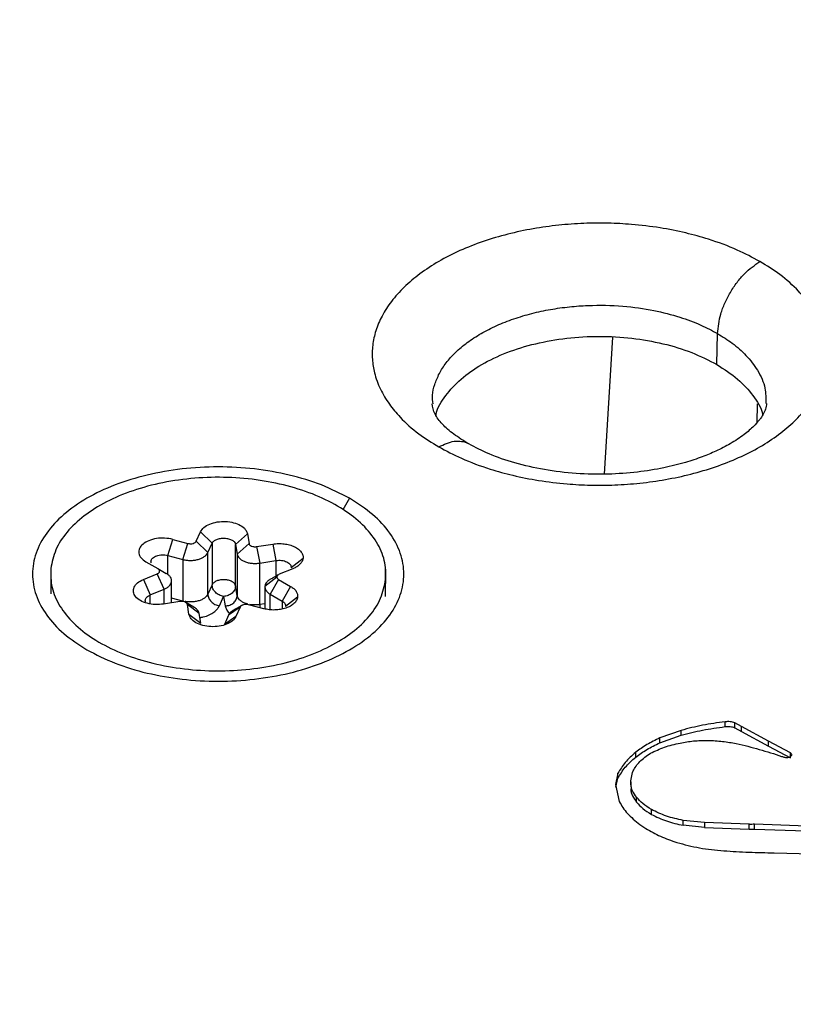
# Model space of a CAD drawing. Header units: millimetres. Extents: x 226 to 954, y 75 to 822.
# Tile 71 of 127: x 305 to 318, y 783 to 799. Entities that reach past the tile are written whole.
import ezdxf

# ---------------------------------------------------------------- set-up
doc = ezdxf.new("R2010")
doc.units = ezdxf.units.MM

msp = doc.modelspace()

# ---------------------------------------------------------------- linework, layer by layer
at = {"color": 179, "linetype": 'Continuous', "lineweight": 25}
for p, q in [((315.152, 793.732), (315.012, 791.445)), ((316.895, 793.275), (316.906, 793.793)), ((308.201, 790.324), (308.271, 790.48)), ((308.271, 790.48), (308.465, 790.288)), ((309.057, 790.444), (308.857, 790.27)), ((309.057, 790.444), (309.083, 790.283)), ((307.724, 790.085), (307.808, 790.354)), ((307.808, 790.354), (308.062, 790.286)), ((307.979, 790.018), (308.062, 790.286)), ((308.201, 790.324), (308.394, 790.132)), ((308.394, 790.132), (308.465, 790.288)), ((308.465, 790.288), (308.465, 789.594)), ((308.857, 790.27), (308.884, 790.109)), ((308.857, 789.576), (308.857, 790.27)), ((308.884, 790.109), (309.083, 790.283)), ((309.209, 790.233), (309.479, 790.275)), ((309.209, 790.233), (309.262, 789.958)), ((309.479, 790.275), (309.532, 790.001)), ((307.724, 790.085), (307.979, 790.018)), ((308.394, 789.438), (308.394, 790.132)), ((308.884, 790.109), (308.884, 789.415)), ((307.36, 789.979), (307.559, 789.866)), ((307.979, 790.018), (307.979, 789.324)), ((309.262, 789.958), (309.532, 790.001)), ((309.262, 789.264), (309.262, 789.958)), ((309.984, 790.034), (309.784, 789.88)), ((307.319, 789.684), (307.547, 789.778)), ((307.663, 789.52), (307.547, 789.778)), ((307.559, 789.866), (307.7, 789.785)), ((309.347, 789.574), (309.546, 789.728)), ((309.816, 789.864), (309.588, 789.771)), ((311.364, 789.614), (311.364, 789.858)), ((305.771, 789.69), (305.771, 789.445)), ((307.319, 789.684), (307.434, 789.427)), ((307.789, 789.294), (307.789, 789.661)), ((308.465, 789.594), (308.394, 789.438)), ((308.884, 789.415), (308.857, 789.576)), ((309.347, 789.55), (309.347, 789.191)), ((309.576, 789.683), (309.435, 789.437)), ((309.576, 789.683), (309.775, 789.569)), ((309.775, 789.569), (309.635, 789.324)), ((307.434, 789.427), (307.663, 789.52)), ((308.588, 789.245), (308.658, 789.401)), ((308.658, 789.401), (308.685, 789.241)), ((309.435, 789.437), (309.635, 789.324)), ((309.893, 789.386), (309.693, 789.232)), ((307.926, 789.316), (307.656, 789.273)), ((308.023, 789.301), (308.017, 789.304)), ((308.162, 789.221), (308.027, 789.299)), ((308.078, 789.105), (308.052, 789.266)), ((308.251, 789.113), (308.052, 789.266)), ((308.934, 789.224), (308.741, 789.09)), ((308.972, 789.257), (308.814, 789.166)), ((308.934, 789.224), (308.864, 789.068)), ((309.327, 789.195), (309.073, 789.262)), ((308.078, 789.105), (308.278, 788.952)), ((308.278, 788.952), (308.251, 789.113)), ((308.741, 789.09), (308.67, 788.934)), ((308.864, 789.068), (308.67, 788.934)), ((317.031, 787.225), (317.031, 787.307)), ((317.308, 787.226), (317.194, 787.29)), ((317.194, 787.208), (317.194, 787.29)), ((316.297, 787.163), (315.942, 787.036)), ((315.942, 786.955), (316.297, 787.081)), ((316.297, 787.081), (316.297, 787.163)), ((317.194, 787.208), (317.308, 787.144)), ((317.758, 786.983), (317.308, 787.226)), ((317.308, 787.144), (317.308, 787.226)), ((317.308, 787.144), (317.758, 786.901)), ((315.942, 786.955), (315.942, 787.036)), ((318.124, 786.786), (317.758, 786.983)), ((317.758, 786.901), (317.758, 786.983)), ((315.539, 786.716), (315.539, 786.797)), ((317.758, 786.901), (318.124, 786.704)), ((318.124, 786.704), (318.124, 786.786)), ((315.242, 786.446), (315.2, 786.256)), ((315.242, 786.364), (315.242, 786.446)), ((315.2, 786.256), (315.264, 785.974)), ((315.209, 786.216), (315.242, 786.364)), ((315.457, 786.303), (315.457, 786.221)), ((315.554, 785.964), (315.554, 786.046)), ((315.802, 785.76), (315.802, 785.841)), ((316.686, 785.622), (316.332, 785.659)), ((316.332, 785.577), (316.332, 785.659)), ((317.435, 785.595), (316.686, 785.622)), ((316.686, 785.622), (316.686, 785.54)), ((315.608, 785.593), (315.709, 785.525)), ((316.686, 785.54), (316.332, 785.577)), ((316.686, 785.54), (317.435, 785.514)), ((317.435, 785.514), (317.435, 785.595)), ((318.914, 785.546), (317.521, 785.595)), ((317.521, 785.514), (317.521, 785.595)), ((317.521, 785.514), (318.914, 785.464)), ((317.853, 785.116), (318.48, 785.098))]:
    msp.add_line(p, q, dxfattribs=at)
at = {"color": 8, "linetype": 'Continuous', "lineweight": 25}
for p, q in [((317.568, 792.619), (317.561, 792.302)), ((310.76, 791.04), (310.65, 790.85)), ((307.724, 789.767), (307.724, 790.085)), ((309.532, 790.001), (309.532, 789.739)), ((311.358, 789.644), (311.358, 789.399)), ((307.434, 789.278), (307.434, 789.427)), ((307.663, 789.274), (307.663, 789.52)), ((309.435, 789.177), (309.435, 789.437)), ((307.979, 789.324), (307.789, 789.374)), ((309.347, 789.277), (309.262, 789.264)), ((309.262, 789.264), (309.265, 789.211)), ((309.635, 789.324), (309.635, 789.19))]:
    msp.add_line(p, q, dxfattribs=at)
at = {"color": 179, "linetype": 'Continuous', "lineweight": 25}
for points, knots in [([(287.425, 777.569), (287.039, 777.797), (286.252, 778.262), (285.116, 779.013), (283.99, 779.824), (282.888, 780.7), (281.818, 781.644), (280.845, 782.608), (279.968, 783.584), (279.186, 784.566), (278.465, 785.603), (277.814, 786.694), (277.245, 787.839), (276.769, 789.036), (276.414, 790.228), (276.175, 791.409), (276.043, 792.572), (276.016, 793.763), (276.102, 794.98), (276.307, 796.217), (276.639, 797.47), (277.101, 798.732), (277.698, 799.997), (278.434, 801.257), (279.31, 802.506), (280.327, 803.737), (281.482, 804.94), (282.773, 806.11), (284.196, 807.237), (285.743, 808.315), (287.407, 809.338), (289.178, 810.298), (291.046, 811.191), (292.999, 812.012), (295.024, 812.758), (297.109, 813.425), (299.24, 814.012), (301.404, 814.518), (303.588, 814.942), (305.779, 815.287), (307.965, 815.554), (310.135, 815.745), (312.278, 815.864), (314.386, 815.913), (316.45, 815.898), (318.463, 815.822), (320.509, 815.684), (322.575, 815.479), (324.649, 815.204), (326.632, 814.876), (328.522, 814.5), (330.317, 814.083), (332.018, 813.632), (333.709, 813.126), (335.379, 812.564), (337.014, 811.947), (338.532, 811.31), (339.936, 810.66), (341.237, 810.004), (342.043, 809.55), (342.438, 809.327)], [0, 0, 0, 0, 0.013544, 0.027663, 0.04238, 0.057718, 0.073697, 0.090337, 0.10514, 0.120452, 0.136279, 0.15263, 0.169506, 0.186909, 0.204837, 0.220951, 0.237456, 0.254345, 0.271605, 0.289223, 0.307183, 0.325465, 0.344046, 0.362903, 0.382008, 0.401329, 0.420836, 0.440493, 0.460264, 0.480113, 0.5, 0.519887, 0.539736, 0.559507, 0.579164, 0.598671, 0.617992, 0.637097, 0.655954, 0.674535, 0.692817, 0.710777, 0.728395, 0.745655, 0.762544, 0.779049, 0.795163, 0.813091, 0.830494, 0.84737, 0.863721, 0.879548, 0.89486, 0.909663, 0.926303, 0.942282, 0.95762, 0.972337, 0.986456, 1, 1, 1, 1]), ([(287.197, 777.342), (287.596, 777.118), (288.409, 776.66), (289.72, 775.998), (291.136, 775.343), (292.666, 774.701), (294.315, 774.079), (295.999, 773.512), (297.704, 773.002), (299.419, 772.547), (301.229, 772.127), (303.135, 771.748), (305.134, 771.417), (307.225, 771.14), (309.308, 770.933), (311.371, 770.794), (313.401, 770.717), (315.482, 770.702), (317.607, 770.752), (319.768, 770.871), (321.956, 771.064), (324.16, 771.333), (326.369, 771.681), (328.571, 772.109), (330.752, 772.619), (332.901, 773.211), (334.862, 773.838), (336.636, 774.482), (338.23, 775.126), (339.772, 775.818), (341.257, 776.555), (342.677, 777.335), (344.028, 778.155), (345.305, 779.012), (346.504, 779.903), (347.62, 780.823), (348.736, 781.847), (349.822, 782.979), (350.847, 784.219), (351.73, 785.479), (352.472, 786.75), (353.075, 788.025), (353.541, 789.297), (353.875, 790.56), (354.082, 791.808), (354.168, 793.035), (354.141, 794.236), (354.009, 795.408), (353.767, 796.599), (353.409, 797.801), (352.93, 799.008), (352.356, 800.163), (351.7, 801.263), (350.972, 802.308), (350.184, 803.298), (349.299, 804.282), (348.318, 805.254), (347.24, 806.206), (346.129, 807.09), (344.993, 807.907), (343.847, 808.664), (343.054, 809.133), (342.666, 809.363)], [0, 0, 0, 0, 0.013544, 0.027663, 0.04238, 0.057718, 0.073697, 0.090336, 0.105139, 0.120451, 0.136278, 0.152628, 0.169504, 0.186908, 0.204835, 0.220949, 0.237454, 0.254342, 0.271602, 0.28922, 0.30718, 0.325462, 0.344043, 0.3629, 0.382004, 0.401326, 0.420832, 0.436548, 0.452342, 0.468195, 0.484088, 0.5, 0.515912, 0.531805, 0.547658, 0.563452, 0.579168, 0.598674, 0.617996, 0.6371, 0.655957, 0.674538, 0.69282, 0.71078, 0.728398, 0.745658, 0.762546, 0.779051, 0.795165, 0.813092, 0.830496, 0.847372, 0.863722, 0.879549, 0.894861, 0.909664, 0.926303, 0.942282, 0.95762, 0.972337, 0.986456, 1, 1, 1, 1]), ([(342.438, 809.327), (342.824, 809.099), (343.611, 808.634), (344.747, 807.883), (345.873, 807.073), (346.975, 806.196), (348.045, 805.252), (349.018, 804.288), (349.895, 803.312), (350.677, 802.33), (351.398, 801.294), (352.049, 800.202), (352.618, 799.058), (353.094, 797.861), (353.449, 796.668), (353.688, 795.487), (353.82, 794.325), (353.847, 793.133), (353.761, 791.916), (353.555, 790.679), (353.224, 789.426), (352.762, 788.164), (352.165, 786.9), (351.429, 785.639), (350.553, 784.39), (349.536, 783.159), (348.381, 781.956), (347.089, 780.787), (345.667, 779.659), (344.12, 778.581), (342.456, 777.558), (340.685, 776.598), (338.817, 775.705), (336.864, 774.884), (334.839, 774.138), (332.754, 773.471), (330.623, 772.884), (328.459, 772.379), (326.275, 771.954), (324.084, 771.609), (321.898, 771.342), (319.728, 771.151), (317.585, 771.032), (315.477, 770.983), (313.413, 770.998), (311.4, 771.074), (309.354, 771.212), (307.288, 771.417), (305.214, 771.692), (303.231, 772.02), (301.341, 772.396), (299.546, 772.813), (297.845, 773.264), (296.154, 773.77), (294.484, 774.332), (292.849, 774.95), (291.331, 775.586), (289.927, 776.236), (288.626, 776.892), (287.82, 777.346), (287.425, 777.569)], [0, 0, 0, 0, 0.013544, 0.027663, 0.04238, 0.057718, 0.073697, 0.090337, 0.10514, 0.120452, 0.136279, 0.15263, 0.169506, 0.186909, 0.204837, 0.220951, 0.237456, 0.254345, 0.271605, 0.289223, 0.307183, 0.325465, 0.344046, 0.362903, 0.382008, 0.401329, 0.420836, 0.440493, 0.460264, 0.480113, 0.5, 0.519887, 0.539736, 0.559507, 0.579164, 0.598671, 0.617992, 0.637097, 0.655954, 0.674535, 0.692817, 0.710777, 0.728395, 0.745655, 0.762544, 0.779049, 0.795163, 0.813091, 0.830494, 0.84737, 0.863721, 0.879548, 0.89486, 0.909663, 0.926303, 0.942282, 0.95762, 0.972337, 0.986456, 1, 1, 1, 1]), ([(351.061, 806.075), (351.495, 805.819), (352.377, 805.299), (353.659, 804.469), (354.933, 803.582), (356.188, 802.633), (357.417, 801.62), (358.611, 800.54), (359.674, 799.478), (360.613, 798.446), (361.436, 797.453), (362.214, 796.417), (362.941, 795.336), (363.605, 794.218), (364.201, 793.064), (364.723, 791.876), (365.17, 790.647), (365.52, 789.42), (365.779, 788.199), (365.949, 786.988), (366.034, 785.751), (366.027, 784.491), (365.925, 783.21), (365.722, 781.911), (365.414, 780.599), (364.998, 779.277), (364.47, 777.95), (363.828, 776.621), (363.07, 775.295), (362.193, 773.978), (361.199, 772.674), (360.087, 771.389), (358.858, 770.127), (357.515, 768.895), (356.061, 767.696), (354.5, 766.536), (352.837, 765.42), (351.076, 764.351), (349.226, 763.335), (347.292, 762.375), (345.283, 761.474), (343.206, 760.634), (341.071, 759.859), (338.886, 759.15), (336.659, 758.508), (334.401, 757.934), (332.119, 757.428), (329.823, 756.99), (327.521, 756.619), (325.221, 756.315), (322.931, 756.074), (320.658, 755.897), (318.409, 755.78), (316.19, 755.721), (314.007, 755.717), (311.864, 755.765), (309.766, 755.864), (307.638, 756.014), (305.487, 756.22), (303.322, 756.483), (301.23, 756.792), (299.211, 757.143), (297.279, 757.529), (295.433, 757.945), (293.673, 758.388), (291.986, 758.855), (290.218, 759.391), (288.389, 760.002), (286.519, 760.691), (284.764, 761.4), (283.12, 762.125), (281.583, 762.861), (280.145, 763.601), (279.244, 764.11), (278.802, 764.36)], [0, 0, 0, 0, 0.011574, 0.023568, 0.035997, 0.048875, 0.062216, 0.076032, 0.090336, 0.101898, 0.113772, 0.125962, 0.13847, 0.1513, 0.164216, 0.177444, 0.190984, 0.204836, 0.217695, 0.230806, 0.244164, 0.257765, 0.271603, 0.285669, 0.299957, 0.314456, 0.329156, 0.344045, 0.35911, 0.374337, 0.389711, 0.405216, 0.420835, 0.43655, 0.452344, 0.468196, 0.484088, 0.5, 0.515912, 0.531804, 0.547656, 0.56345, 0.579165, 0.594784, 0.610289, 0.625663, 0.64089, 0.655955, 0.670844, 0.685544, 0.700043, 0.714331, 0.728397, 0.742235, 0.755836, 0.769194, 0.782305, 0.795165, 0.809265, 0.823042, 0.836497, 0.849627, 0.862434, 0.874699, 0.886657, 0.898311, 0.909664, 0.923968, 0.937784, 0.951125, 0.964003, 0.976432, 0.988426, 1, 1, 1, 1]), ([(317.613, 794.996), (317.489, 795.062), (317.226, 795.203), (316.803, 795.359), (316.368, 795.479), (315.937, 795.565), (315.502, 795.617), (315.075, 795.64), (314.668, 795.636), (314.247, 795.606), (313.821, 795.547), (313.397, 795.456), (312.986, 795.334), (312.598, 795.181), (312.243, 795), (311.93, 794.795), (311.665, 794.571), (311.454, 794.334), (311.296, 794.089), (311.193, 793.843), (311.141, 793.6), (311.135, 793.365), (311.174, 793.119), (311.265, 792.867), (311.413, 792.619), (311.622, 792.367), (311.892, 792.123), (312.136, 791.971), (312.25, 791.9)], [0, 0, 0, 0, 0.042374, 0.090314, 0.12565, 0.163802, 0.204815, 0.23744, 0.271593, 0.307175, 0.344042, 0.382005, 0.420835, 0.460264, 0.5, 0.539736, 0.579165, 0.617995, 0.655958, 0.692825, 0.728407, 0.76256, 0.795185, 0.836198, 0.87435, 0.909686, 0.957626, 1, 1, 1, 1]), ([(312.25, 791.9), (312.374, 791.834), (312.637, 791.693), (313.06, 791.537), (313.495, 791.417), (313.926, 791.331), (314.361, 791.279), (314.788, 791.256), (315.195, 791.26), (315.616, 791.29), (316.042, 791.35), (316.466, 791.44), (316.877, 791.563), (317.265, 791.715), (317.62, 791.896), (317.933, 792.101), (318.198, 792.325), (318.409, 792.562), (318.567, 792.807), (318.67, 793.053), (318.722, 793.296), (318.728, 793.531), (318.689, 793.777), (318.598, 794.029), (318.45, 794.278), (318.241, 794.529), (317.971, 794.773), (317.727, 794.925), (317.613, 794.996)], [0, 0, 0, 0, 0.042374, 0.090314, 0.12565, 0.163802, 0.204815, 0.23744, 0.271593, 0.307175, 0.344042, 0.382005, 0.420835, 0.460264, 0.5, 0.539736, 0.579165, 0.617995, 0.655958, 0.692825, 0.728407, 0.76256, 0.795185, 0.836198, 0.87435, 0.909686, 0.957626, 1, 1, 1, 1]), ([(316.906, 793.793), (316.918, 793.9), (316.935, 794.065), (317.025, 794.302), (317.116, 794.482), (317.228, 794.649), (317.391, 794.841), (317.525, 794.935), (317.613, 794.996)], [0, 0, 0, 0, 0.239815, 0.368588, 0.499997, 0.631408, 0.760184, 1, 1, 1, 1]), ([(312.204, 792.425), (312.205, 792.435), (312.223, 792.549), (312.357, 792.758), (312.606, 793.038), (312.956, 793.282), (313.379, 793.483), (313.862, 793.632), (314.386, 793.724), (314.931, 793.755), (315.477, 793.724), (316, 793.631), (316.487, 793.485), (316.759, 793.345), (316.895, 793.275)], [0, 0, 0, 0, 0.008298, 0.098453, 0.188608, 0.278762, 0.368917, 0.459072, 0.549227, 0.639381, 0.729536, 0.819691, 0.909845, 1, 1, 1, 1]), ([(316.895, 793.275), (317.016, 793.197), (317.26, 793.04), (317.505, 792.758), (317.639, 792.551), (317.657, 792.439), (317.658, 792.431)], [0, 0, 0, 0, 0.325309, 0.650618, 0.975926, 1, 1, 1, 1]), ([(312.75, 791.949), (312.663, 792.003), (312.483, 792.116), (312.299, 792.283), (312.169, 792.45), (312.15, 792.563), (312.139, 792.62)], [0, 0, 0, 0, 0.2244128, 0.4671732, 0.7264885, 1, 1, 1, 1]), ([(317.724, 792.624), (317.72, 792.593), (317.713, 792.537), (317.676, 792.457), (317.634, 792.39), (317.586, 792.328), (317.504, 792.234), (317.351, 792.1), (317.137, 791.957), (316.897, 791.833), (316.644, 791.728), (316.354, 791.631), (315.994, 791.541), (315.56, 791.471), (315.066, 791.435), (314.538, 791.447), (314.011, 791.51), (313.521, 791.623), (313.09, 791.771), (312.861, 791.891), (312.75, 791.949)], [0, 0, 0, 0, 0.06128, 0.111537, 0.148832, 0.171717, 0.209379, 0.261885, 0.320336, 0.370162, 0.411377, 0.457115, 0.511629, 0.573865, 0.642249, 0.714748, 0.789008, 0.862622, 0.933481, 1, 1, 1, 1]), ([(310.76, 791.04), (310.608, 791.118), (310.305, 791.274), (309.76, 791.438), (309.176, 791.541), (308.567, 791.575), (307.959, 791.541), (307.374, 791.438), (306.834, 791.272), (306.361, 791.048), (305.973, 790.775), (305.685, 790.463), (305.507, 790.126), (305.448, 789.774), (305.507, 789.423), (305.686, 789.086), (305.97, 788.771), (306.24, 788.596), (306.375, 788.509)], [0, 0, 0, 0, 0.0625, 0.125, 0.1875, 0.25, 0.3125, 0.375, 0.4375, 0.5, 0.5625, 0.625, 0.6875, 0.75, 0.8125, 0.875, 0.9375, 1, 1, 1, 1]), ([(311.358, 789.644), (311.363, 789.75), (311.372, 789.962), (311.248, 790.274), (311.03, 790.566), (310.714, 790.828), (310.317, 791.05), (309.852, 791.222), (309.338, 791.339), (308.795, 791.396), (308.243, 791.39), (307.703, 791.323), (307.196, 791.195), (306.742, 791.014), (306.358, 790.784), (306.061, 790.516), (305.852, 790.22), (305.802, 790.01), (305.777, 789.905)], [0, 0, 0, 0, 0.0625, 0.125, 0.1875, 0.25, 0.3125, 0.375, 0.4375, 0.5, 0.5625, 0.625, 0.6875, 0.75, 0.8125, 0.875, 0.9375, 1, 1, 1, 1]), ([(306.375, 788.509), (306.527, 788.431), (306.83, 788.274), (307.375, 788.111), (307.959, 788.008), (308.568, 787.973), (309.176, 788.008), (309.761, 788.11), (310.301, 788.277), (310.774, 788.501), (311.162, 788.774), (311.45, 789.085), (311.628, 789.423), (311.687, 789.774), (311.628, 790.126), (311.449, 790.463), (311.165, 790.777), (310.895, 790.952), (310.76, 791.04)], [0, 0, 0, 0, 0.0625, 0.125, 0.1875, 0.25, 0.3125, 0.375, 0.4375, 0.5, 0.5625, 0.625, 0.6875, 0.75, 0.8125, 0.875, 0.9375, 1, 1, 1, 1]), ([(308.271, 790.48), (308.288, 790.506), (308.32, 790.556), (308.423, 790.614), (308.55, 790.649), (308.691, 790.657), (308.829, 790.636), (308.945, 790.59), (309.029, 790.523), (309.048, 790.47), (309.057, 790.444)], [0, 0, 0, 0, 0.125, 0.249999, 0.375, 0.5, 0.625, 0.75, 0.875, 1, 1, 1, 1]), ([(307.808, 790.354), (307.763, 790.362), (307.675, 790.38), (307.533, 790.371), (307.405, 790.336), (307.305, 790.277), (307.246, 790.203), (307.235, 790.122), (307.271, 790.042), (307.33, 790), (307.36, 789.979)], [0, 0, 0, 0, 0.125, 0.25, 0.375, 0.5, 0.625, 0.75, 0.875, 1, 1, 1, 1]), ([(308.465, 790.288), (308.473, 790.301), (308.489, 790.326), (308.54, 790.355), (308.604, 790.372), (308.675, 790.376), (308.743, 790.366), (308.801, 790.343), (308.844, 790.309), (308.853, 790.283), (308.857, 790.27)], [0, 0, 0, 0, 0.125, 0.2500005, 0.3750005, 0.5000001, 0.625, 0.7500002, 0.8750004, 1, 1, 1, 1]), ([(308.062, 790.286), (308.069, 790.285), (308.083, 790.282), (308.105, 790.28), (308.134, 790.282), (308.161, 790.29), (308.181, 790.302), (308.194, 790.312), (308.198, 790.32), (308.201, 790.324)], [0, 0, 0, 0, 0.125001, 0.250002, 0.374999, 0.625001, 0.75, 0.875002, 1, 1, 1, 1]), ([(309.083, 790.283), (309.084, 790.279), (309.086, 790.27), (309.095, 790.259), (309.113, 790.245), (309.137, 790.235), (309.166, 790.231), (309.187, 790.23), (309.202, 790.232), (309.209, 790.233)], [0, 0, 0, 0, 0.125001, 0.25, 0.375, 0.625001, 0.750001, 0.875001, 1, 1, 1, 1]), ([(309.479, 790.275), (309.51, 790.279), (309.573, 790.286), (309.67, 790.281), (309.761, 790.263), (309.842, 790.232), (309.909, 790.192), (309.957, 790.143), (309.985, 790.09), (309.984, 790.053), (309.984, 790.034)], [0, 0, 0, 0, 0.1249999, 0.2500002, 0.3749999, 0.4999999, 0.6249999, 0.7499997, 0.8749998, 1, 1, 1, 1]), ([(307.442, 789.99), (307.444, 789.999), (307.449, 790.017), (307.47, 790.042), (307.5, 790.064), (307.539, 790.081), (307.583, 790.092), (307.631, 790.097), (307.679, 790.095), (307.709, 790.088), (307.724, 790.085)], [0, 0, 0, 0, 0.125, 0.25, 0.375, 0.499999, 0.625001, 0.75, 0.875, 1, 1, 1, 1]), ([(307.979, 790.018), (307.999, 790.013), (308.04, 790.004), (308.106, 790.001), (308.171, 790.005), (308.233, 790.018), (308.29, 790.038), (308.337, 790.064), (308.374, 790.096), (308.387, 790.12), (308.394, 790.132)], [0, 0, 0, 0, 0.125, 0.25, 0.375, 0.500001, 0.625001, 0.749999, 0.875, 1, 1, 1, 1]), ([(308.884, 790.109), (308.887, 790.096), (308.894, 790.071), (308.922, 790.037), (308.961, 790.006), (309.011, 789.981), (309.068, 789.963), (309.132, 789.953), (309.198, 789.95), (309.241, 789.955), (309.262, 789.958)], [0, 0, 0, 0, 0.125, 0.25, 0.375, 0.5, 0.625, 0.75, 0.874999, 1, 1, 1, 1]), ([(305.777, 789.905), (305.772, 789.799), (305.763, 789.587), (305.887, 789.275), (306.105, 788.982), (306.421, 788.72), (306.818, 788.499), (307.283, 788.326), (307.797, 788.209), (308.34, 788.153), (308.893, 788.158), (309.432, 788.226), (309.939, 788.353), (310.393, 788.535), (310.777, 788.764), (311.074, 789.033), (311.283, 789.329), (311.333, 789.539), (311.358, 789.644)], [0, 0, 0, 0, 0.0625, 0.125, 0.1875, 0.25, 0.3125, 0.375, 0.4375, 0.5, 0.5625, 0.625, 0.6875, 0.75, 0.8125, 0.875, 0.9375, 1, 1, 1, 1]), ([(307.442, 789.99), (307.441, 789.981), (307.44, 789.971), (307.444, 789.962), (307.445, 789.96)], [0, 0, 0, 0, 0.849856, 1, 1, 1, 1]), ([(309.532, 790.001), (309.548, 790.003), (309.579, 790.006), (309.627, 790.003), (309.673, 789.994), (309.714, 789.979), (309.747, 789.959), (309.771, 789.935), (309.785, 789.908), (309.784, 789.889), (309.784, 789.88)], [0, 0, 0, 0, 0.125, 0.25, 0.375, 0.5, 0.625, 0.75, 0.875, 1, 1, 1, 1]), ([(309.984, 790.034), (309.979, 790.017), (309.971, 789.984), (309.935, 789.938), (309.884, 789.896), (309.839, 789.875), (309.816, 789.864)], [0, 0, 0, 0, 0.249999, 0.499999, 0.749999, 1, 1, 1, 1]), ([(307.547, 789.778), (307.553, 789.78), (307.564, 789.785), (307.577, 789.796), (307.585, 789.807), (307.589, 789.82), (307.589, 789.833), (307.583, 789.845), (307.574, 789.856), (307.564, 789.863), (307.559, 789.866)], [0, 0, 0, 0, 0.1249982, 0.2499972, 0.3749984, 0.4999989, 0.6250003, 0.7500005, 0.8749995, 1, 1, 1, 1]), ([(307.663, 789.52), (307.68, 789.528), (307.714, 789.544), (307.752, 789.575), (307.778, 789.61), (307.79, 789.647), (307.789, 789.685), (307.772, 789.722), (307.743, 789.756), (307.714, 789.775), (307.7, 789.785)], [0, 0, 0, 0, 0.125, 0.25, 0.375, 0.5, 0.625, 0.75, 0.875, 1, 1, 1, 1]), ([(309.567, 789.759), (309.536, 789.741), (309.482, 789.709), (309.446, 789.689), (309.43, 789.681)], [0, 0, 0, 0, 0.55898, 1, 1, 1, 1]), ([(309.588, 789.771), (309.582, 789.768), (309.571, 789.763), (309.559, 789.753), (309.549, 789.741), (309.547, 789.733), (309.546, 789.728)], [0, 0, 0, 0, 0.250005, 0.5000008, 0.7500011, 1, 1, 1, 1]), ([(309.546, 789.728), (309.546, 789.724), (309.546, 789.716), (309.552, 789.704), (309.561, 789.692), (309.571, 789.686), (309.576, 789.683)], [0, 0, 0, 0, 0.249995, 0.500001, 0.749999, 1, 1, 1, 1]), ([(307.656, 789.273), (307.61, 789.269), (307.518, 789.26), (307.38, 789.282), (307.263, 789.328), (307.181, 789.395), (307.144, 789.474), (307.156, 789.555), (307.213, 789.631), (307.283, 789.666), (307.319, 789.684)], [0, 0, 0, 0, 0.125, 0.25, 0.375, 0.5, 0.625, 0.75, 0.875, 1, 1, 1, 1]), ([(308.857, 789.576), (308.853, 789.589), (308.844, 789.615), (308.801, 789.649), (308.743, 789.672), (308.675, 789.682), (308.604, 789.678), (308.54, 789.661), (308.489, 789.632), (308.473, 789.607), (308.465, 789.594)], [0, 0, 0, 0, 0.1249996, 0.2499998, 0.375, 0.4999999, 0.6249995, 0.7499995, 0.875, 1, 1, 1, 1]), ([(308.658, 789.401), (308.633, 789.408), (308.582, 789.42), (308.518, 789.468), (308.474, 789.528), (308.468, 789.572), (308.465, 789.594)], [0, 0, 0, 0, 0.25, 0.499985, 0.749969, 1, 1, 1, 1]), ([(308.857, 789.576), (308.854, 789.554), (308.849, 789.511), (308.802, 789.454), (308.737, 789.413), (308.684, 789.405), (308.658, 789.401)], [0, 0, 0, 0, 0.250031, 0.500014, 0.749998, 1, 1, 1, 1]), ([(309.347, 789.574), (309.347, 789.562), (309.346, 789.537), (309.363, 789.5), (309.392, 789.466), (309.421, 789.447), (309.435, 789.437)], [0, 0, 0, 0, 0.25, 0.5, 0.75, 1, 1, 1, 1]), ([(309.431, 789.68), (309.428, 789.679), (309.409, 789.67), (309.384, 789.646), (309.356, 789.612), (309.35, 789.587), (309.347, 789.574)], [0, 0, 0, 0, 0.045788, 0.36386, 0.681929, 1, 1, 1, 1]), ([(309.775, 789.569), (309.794, 789.557), (309.833, 789.532), (309.872, 789.486), (309.894, 789.437), (309.893, 789.403), (309.893, 789.386)], [0, 0, 0, 0, 0.25, 0.5, 0.749999, 1, 1, 1, 1]), ([(307.351, 789.342), (307.353, 789.35), (307.357, 789.367), (307.375, 789.39), (307.4, 789.411), (307.423, 789.421), (307.434, 789.427)], [0, 0, 0, 0, 0.250001, 0.499999, 0.750003, 1, 1, 1, 1]), ([(308.394, 789.438), (308.397, 789.416), (308.403, 789.372), (308.448, 789.311), (308.512, 789.264), (308.562, 789.251), (308.588, 789.245)], [0, 0, 0, 0, 0.250031, 0.500015, 0.75, 1, 1, 1, 1]), ([(308.685, 789.241), (308.711, 789.244), (308.763, 789.252), (308.829, 789.293), (308.875, 789.35), (308.881, 789.393), (308.884, 789.415)], [0, 0, 0, 0, 0.250002, 0.499986, 0.749969, 1, 1, 1, 1]), ([(309.893, 789.386), (309.888, 789.368), (309.878, 789.331), (309.836, 789.281), (309.775, 789.237), (309.698, 789.204), (309.61, 789.181), (309.514, 789.172), (309.417, 789.175), (309.357, 789.188), (309.327, 789.195)], [0, 0, 0, 0, 0.125, 0.249999, 0.375, 0.5, 0.625, 0.75, 0.875, 1, 1, 1, 1]), ([(307.355, 789.31), (307.354, 789.312), (307.349, 789.322), (307.35, 789.332), (307.351, 789.342)], [0, 0, 0, 0, 0.121411, 1, 1, 1, 1]), ([(308.052, 789.266), (308.051, 789.27), (308.049, 789.278), (308.04, 789.29), (308.022, 789.303), (307.998, 789.313), (307.97, 789.318), (307.948, 789.318), (307.933, 789.317), (307.926, 789.316)], [0, 0, 0, 0, 0.125001, 0.25, 0.375, 0.625001, 0.750001, 0.875001, 1, 1, 1, 1]), ([(308.251, 789.113), (308.248, 789.126), (308.241, 789.151), (308.213, 789.185), (308.186, 789.209), (308.165, 789.219), (308.161, 789.22)], [0, 0, 0, 0, 0.309551, 0.619105, 0.928658, 1, 1, 1, 1]), ([(309.073, 789.262), (309.066, 789.264), (309.052, 789.267), (309.031, 789.268), (309.001, 789.266), (308.975, 789.259), (308.954, 789.247), (308.941, 789.236), (308.937, 789.228), (308.934, 789.224)], [0, 0, 0, 0, 0.125001, 0.249998, 0.374999, 0.625001, 0.75, 0.874997, 1, 1, 1, 1]), ([(309.635, 789.324), (309.644, 789.317), (309.664, 789.305), (309.683, 789.282), (309.694, 789.257), (309.694, 789.241), (309.693, 789.232)], [0, 0, 0, 0, 0.25, 0.500001, 0.750001, 1, 1, 1, 1]), ([(308.864, 789.068), (308.847, 789.043), (308.815, 788.992), (308.712, 788.934), (308.585, 788.899), (308.444, 788.891), (308.306, 788.912), (308.191, 788.959), (308.106, 789.025), (308.088, 789.078), (308.078, 789.105)], [0, 0, 0, 0, 0.125, 0.25, 0.374999, 0.5, 0.625, 0.75, 0.875, 1, 1, 1, 1]), ([(308.815, 789.165), (308.81, 789.163), (308.789, 789.151), (308.762, 789.126), (308.748, 789.102), (308.741, 789.09)], [0, 0, 0, 0, 0.136449, 0.568225, 1, 1, 1, 1]), ([(317.031, 787.307), (316.905, 787.29), (316.652, 787.255), (316.415, 787.194), (316.297, 787.163)], [0, 0, 0, 0, 0.5, 1, 1, 1, 1]), ([(317.194, 787.29), (317.182, 787.294), (317.158, 787.303), (317.102, 787.311), (317.06, 787.309), (317.031, 787.307)], [0, 0, 0, 0, 0.254151, 0.502596, 1, 1, 1, 1]), ([(316.297, 787.081), (316.415, 787.112), (316.652, 787.173), (316.905, 787.208), (317.031, 787.225)], [0, 0, 0, 0, 0.5, 1, 1, 1, 1]), ([(317.031, 787.225), (317.06, 787.227), (317.102, 787.23), (317.158, 787.222), (317.182, 787.213), (317.194, 787.208)], [0, 0, 0, 0, 0.497404, 0.745849, 1, 1, 1, 1]), ([(315.942, 787.036), (315.868, 787), (315.719, 786.929), (315.599, 786.841), (315.539, 786.797)], [0, 0, 0, 0, 0.5, 1, 1, 1, 1]), ([(315.539, 786.716), (315.599, 786.759), (315.719, 786.847), (315.868, 786.919), (315.942, 786.955)], [0, 0, 0, 0, 0.5, 1, 1, 1, 1]), ([(315.788, 786.78), (315.863, 786.817), (316.011, 786.89), (316.192, 786.931), (316.281, 786.952)], [0, 0, 0, 0, 0.506754, 1, 1, 1, 1]), ([(316.281, 786.952), (316.355, 786.965), (316.506, 786.992), (316.747, 786.997), (316.989, 786.984), (317.143, 786.957), (317.219, 786.944)], [0, 0, 0, 0, 0.242156, 0.4946984, 0.7505564, 1, 1, 1, 1]), ([(317.219, 786.944), (317.349, 786.913), (317.608, 786.85), (317.853, 786.769), (317.976, 786.729)], [0, 0, 0, 0, 0.498109, 1, 1, 1, 1]), ([(315.539, 786.797), (315.477, 786.742), (315.354, 786.631), (315.279, 786.507), (315.242, 786.446)], [0, 0, 0, 0, 0.502959, 1, 1, 1, 1]), ([(315.495, 786.485), (315.527, 786.539), (315.591, 786.648), (315.722, 786.736), (315.788, 786.78)], [0, 0, 0, 0, 0.494352, 1, 1, 1, 1]), ([(318.142, 786.743), (318.144, 786.746), (318.147, 786.754), (318.142, 786.769), (318.131, 786.779), (318.124, 786.786)], [0, 0, 0, 0, 0.2442229, 0.4892569, 1, 1, 1, 1]), ([(315.242, 786.364), (315.279, 786.426), (315.354, 786.55), (315.477, 786.66), (315.539, 786.716)], [0, 0, 0, 0, 0.497041, 1, 1, 1, 1]), ([(317.976, 786.729), (317.993, 786.724), (318.019, 786.715), (318.053, 786.711), (318.073, 786.711), (318.083, 786.713), (318.089, 786.714)], [0, 0, 0, 0, 0.4903078, 0.7377281, 0.8647108, 1, 1, 1, 1]), ([(318.089, 786.714), (318.092, 786.714), (318.098, 786.715), (318.109, 786.718), (318.125, 786.727), (318.135, 786.736), (318.142, 786.743)], [0, 0, 0, 0, 0.121142, 0.238718, 0.479929, 1, 1, 1, 1]), ([(315.554, 786.046), (315.529, 786.08), (315.479, 786.149), (315.444, 786.299), (315.475, 786.411), (315.495, 786.485)], [0, 0, 0, 0, 0.247146, 0.500884, 1, 1, 1, 1]), ([(315.466, 786.221), (315.463, 786.207), (315.452, 786.156), (315.481, 786.068), (315.53, 785.998), (315.554, 785.964)], [0, 0, 0, 0, 0.151456, 0.581313, 1, 1, 1, 1]), ([(315.264, 785.974), (315.304, 785.906), (315.386, 785.769), (315.534, 785.652), (315.608, 785.593)], [0, 0, 0, 0, 0.495998, 1, 1, 1, 1]), ([(315.802, 785.841), (315.751, 785.873), (315.652, 785.934), (315.587, 786.009), (315.554, 786.046)], [0, 0, 0, 0, 0.509995, 1, 1, 1, 1]), ([(315.554, 785.964), (315.587, 785.928), (315.652, 785.853), (315.751, 785.791), (315.802, 785.76)], [0, 0, 0, 0, 0.490005, 1, 1, 1, 1]), ([(316.332, 785.659), (316.237, 785.68), (316.043, 785.724), (315.883, 785.801), (315.802, 785.841)], [0, 0, 0, 0, 0.488867, 1, 1, 1, 1]), ([(315.802, 785.76), (315.883, 785.72), (316.043, 785.642), (316.237, 785.598), (316.332, 785.577)], [0, 0, 0, 0, 0.511133, 1, 1, 1, 1]), ([(315.709, 785.525), (315.788, 785.479), (315.944, 785.389), (316.133, 785.322), (316.227, 785.289)], [0, 0, 0, 0, 0.505971, 1, 1, 1, 1]), ([(317.521, 785.595), (317.506, 785.595), (317.484, 785.593), (317.458, 785.591), (317.444, 785.593), (317.438, 785.595), (317.435, 785.595)], [0, 0, 0, 0, 0.519125, 0.76013, 0.877557, 1, 1, 1, 1]), ([(317.435, 785.514), (317.438, 785.513), (317.444, 785.511), (317.458, 785.51), (317.484, 785.512), (317.506, 785.513), (317.521, 785.514)], [0, 0, 0, 0, 0.122443, 0.23987, 0.480875, 1, 1, 1, 1]), ([(316.227, 785.289), (316.351, 785.257), (316.602, 785.191), (317.012, 785.148), (317.43, 785.127), (317.711, 785.12), (317.853, 785.116)], [0, 0, 0, 0, 0.245159, 0.492809, 0.745397, 1, 1, 1, 1]), ([(366.203, 785.014), (366.21, 784.541), (366.225, 783.535), (366.064, 781.997), (365.761, 780.408), (365.307, 778.83), (364.707, 777.269), (363.961, 775.728), (363.073, 774.213), (362.044, 772.728), (360.878, 771.278), (359.578, 769.865), (358.148, 768.496), (356.592, 767.172), (354.915, 765.9), (353.121, 764.681), (351.215, 763.52), (349.204, 762.42), (347.093, 761.384), (344.888, 760.416), (342.596, 759.518), (340.223, 758.692), (337.777, 757.942), (335.264, 757.268), (332.692, 756.675), (330.067, 756.162), (327.399, 755.731), (324.695, 755.385), (321.962, 755.123), (319.208, 754.947), (316.442, 754.858), (313.671, 754.849), (311.828, 754.916), (310.907, 754.949)], [0, 0, 0, 0, 0.028756, 0.061131, 0.093506, 0.12588, 0.158255, 0.19063, 0.223005, 0.25538, 0.287754, 0.320129, 0.352504, 0.384879, 0.417254, 0.449628, 0.482003, 0.514378, 0.546753, 0.579128, 0.611502, 0.643877, 0.676252, 0.708627, 0.741002, 0.773376, 0.805751, 0.838126, 0.870501, 0.902876, 0.93525, 0.967625, 1, 1, 1, 1])]:
    msp.add_open_spline(points, degree=3, knots=knots, dxfattribs=at)
at = {"color": 8, "linetype": 'Continuous', "lineweight": 25}
for points, knots in [([(312.155, 792.618), (312.149, 792.666), (312.136, 792.774), (312.181, 792.944), (312.254, 793.125), (312.371, 793.305), (312.526, 793.48), (312.721, 793.645), (312.952, 793.796), (313.213, 793.929), (313.499, 794.041), (313.801, 794.131), (314.113, 794.198), (314.428, 794.242), (314.832, 794.271), (315.311, 794.261), (315.829, 794.189), (316.264, 794.077), (316.621, 793.945), (316.815, 793.841), (316.906, 793.793)], [0, 0, 0, 0, 0.037799, 0.084812, 0.133524, 0.183685, 0.23499, 0.287087, 0.33959, 0.392093, 0.444191, 0.495496, 0.545657, 0.594368, 0.641382, 0.729494, 0.809294, 0.880668, 0.944012, 1, 1, 1, 1]), ([(316.906, 793.793), (316.99, 793.74), (317.17, 793.628), (317.399, 793.422), (317.59, 793.171), (317.714, 792.897), (317.713, 792.708), (317.713, 792.621)], [0, 0, 0, 0, 0.165476, 0.35269, 0.563642, 0.799493, 1, 1, 1, 1]), ([(312.25, 791.9), (312.338, 791.941), (312.473, 792.003), (312.633, 791.994), (312.715, 791.977), (312.747, 791.95), (312.749, 791.949)], [0, 0, 0, 0, 0.472139, 0.725667, 0.984381, 1, 1, 1, 1]), ([(308.394, 789.438), (308.388, 789.427), (308.375, 789.404), (308.34, 789.372), (308.293, 789.345), (308.234, 789.323), (308.168, 789.31), (308.101, 789.307), (308.049, 789.309), (308.022, 789.315), (308.016, 789.317)], [0, 0, 0, 0, 0.123776, 0.256779, 0.396734, 0.540443, 0.684153, 0.824108, 0.957112, 1, 1, 1, 1]), ([(309.056, 789.275), (309.041, 789.279), (309.005, 789.289), (308.958, 789.314), (308.919, 789.345), (308.893, 789.38), (308.887, 789.403), (308.884, 789.415)], [0, 0, 0, 0, 0.159514, 0.383007, 0.600662, 0.807508, 1, 1, 1, 1]), ([(308.262, 789.046), (308.281, 789.05), (308.337, 789.059), (308.418, 789.091), (308.498, 789.136), (308.556, 789.189), (308.577, 789.227), (308.588, 789.245)], [0, 0, 0, 0, 0.119292, 0.353481, 0.581551, 0.798295, 1, 1, 1, 1]), ([(308.685, 789.241), (308.69, 789.222), (308.701, 789.182), (308.728, 789.14), (308.754, 789.12), (308.758, 789.117)], [0, 0, 0, 0, 0.435679, 0.90384, 1, 1, 1, 1]), ([(309.262, 789.264), (309.242, 789.262), (309.202, 789.257), (309.144, 789.258), (309.108, 789.264), (309.093, 789.267)], [0, 0, 0, 0, 0.3483625, 0.7227004, 1, 1, 1, 1]), ([(278.676, 763.985), (279.12, 763.734), (280.024, 763.223), (281.467, 762.48), (283.009, 761.742), (284.659, 761.015), (286.42, 760.303), (288.297, 759.611), (290.142, 758.996), (291.936, 758.452), (293.662, 757.975), (295.464, 757.524), (297.343, 757.103), (299.286, 756.719), (301.292, 756.374), (303.358, 756.071), (305.493, 755.812), (307.625, 755.609), (309.748, 755.459), (311.853, 755.361), (314.004, 755.312), (316.195, 755.316), (318.421, 755.375), (320.678, 755.492), (322.959, 755.671), (325.257, 755.912), (327.565, 756.217), (329.875, 756.589), (332.179, 757.029), (334.469, 757.536), (336.735, 758.112), (338.969, 758.757), (341.162, 759.468), (343.305, 760.246), (345.389, 761.089), (347.405, 761.993), (349.346, 762.957), (351.203, 763.977), (352.969, 765.049), (354.638, 766.169), (356.205, 767.333), (357.664, 768.536), (359.012, 769.773), (360.244, 771.039), (361.36, 772.328), (362.358, 773.637), (363.238, 774.959), (363.999, 776.289), (364.643, 777.622), (365.173, 778.955), (365.591, 780.281), (365.899, 781.598), (366.105, 782.901), (366.198, 784.186), (366.225, 785.039), (366.196, 785.462), (366.196, 785.463)], [0, 0, 0, 0, 0.015312, 0.03118, 0.047623, 0.064659, 0.082308, 0.100586, 0.119509, 0.134805, 0.150514, 0.16664, 0.183188, 0.200161, 0.217248, 0.234748, 0.252661, 0.270986, 0.287998, 0.305343, 0.323015, 0.341009, 0.359315, 0.377924, 0.396826, 0.416007, 0.435454, 0.455151, 0.475081, 0.495226, 0.515565, 0.536077, 0.55674, 0.577531, 0.598425, 0.619397, 0.640421, 0.661471, 0.682522, 0.703546, 0.724518, 0.745411, 0.766202, 0.786865, 0.807378, 0.827717, 0.847861, 0.867791, 0.887488, 0.906935, 0.926117, 0.945018, 0.963628, 0.981934, 0.999927, 1, 1, 1, 1])]:
    msp.add_open_spline(points, degree=3, knots=knots, dxfattribs=at)

doc.saveas('drawing.dxf')
